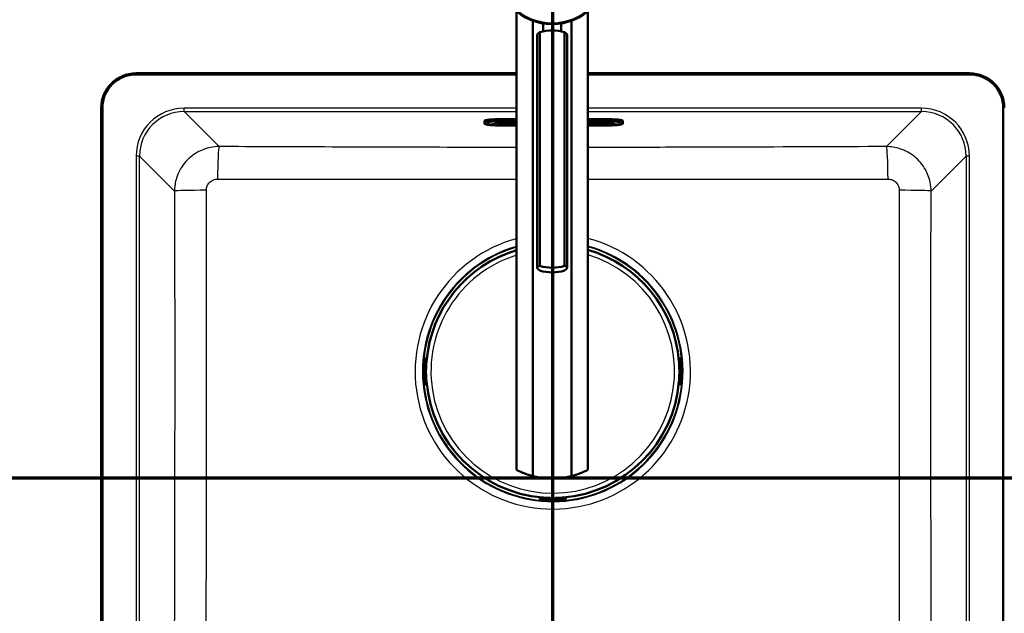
# Model space of a CAD drawing. Header units: millimetres. Extents: x 100 to 2000, y 93 to 3946.
# Tile 22 of 25: x 832 to 1272, y 3388 to 3654. Entities that reach past the tile are written whole.
import ezdxf

# ---------------------------------------------------------------- set-up
doc = ezdxf.new("R2010")
doc.units = ezdxf.units.MM
doc.header["$LTSCALE"] = 10
for name, color, linetype, lineweight in [('Section View Lines(ISO)', 7, 'Continuous', 70), ('Visible Edges(ISO)', 7, 'Continuous', 50), ('Visible Tangent Edges(ISO)', 7, 'Continuous', 25)]:
    doc.layers.add(name, color=color, linetype=linetype, lineweight=lineweight)

# ---------------------------------------------------------------- blocks, each defined once
blk = doc.blocks.new('2dTransSection0')
at = {"layer": 'Section View Lines(ISO)', "linetype": 'Continuous'}
blk.add_line((16.488, 344.88), (191.714, 344.88), dxfattribs=at)
blk = doc.blocks.new('2dTransSection1')
at = {"layer": 'Section View Lines(ISO)', "linetype": 'Continuous'}
blk.add_line((107.041, 309.166), (107.041, 394.603), dxfattribs=at)

msp = doc.modelspace()

# ---------------------------------------------------------------- linework, layer by layer
at = {"layer": 'Visible Edges(ISO)'}
for p, q in [((1054.14, 3657.59), (1054.14, 3452.33)), ((1086.14, 3657.59), (1086.14, 3452.33)), ((1061.55, 3653.32), (1061.55, 3449.53)), ((1066.14, 3648.6), (1066.14, 3652.12)), ((1074.14, 3648.6), (1074.14, 3652.12)), ((1078.73, 3449.53), (1078.73, 3653.32)), ((1064.66, 3543.6), (1064.66, 3648.21)), ((1075.62, 3543.6), (1075.62, 3648.21)), ((1063.36, 3543.03), (1063.36, 3646.71)), ((1076.92, 3543.03), (1076.92, 3646.71)), ((883.91, 3629.8), (1054.14, 3629.8)), ((1086.14, 3629.8), (1256.91, 3629.8)), ((1054.14, 3629.3), (883.91, 3629.3)), ((1256.91, 3629.3), (1086.14, 3629.3)), ((868.41, 3211.3), (868.41, 3614.3)), ((868.91, 3614.3), (868.91, 3211.3)), ((1271.91, 3211.3), (1271.91, 3614.3)), ((1039.81, 3608.24), (1039.81, 3608.59)), ((1039.81, 3608.24), (1039.81, 3607.37)), ((1041.81, 3607.82), (1041.81, 3608.24)), ((1044.56, 3608.5), (1044.56, 3608.21)), ((1054.14, 3609.29), (1047.81, 3609.29)), ((1047.81, 3608.57), (1054.14, 3608.57)), ((1093.81, 3609.29), (1086.14, 3609.29)), ((1086.14, 3608.57), (1093.81, 3608.57)), ((1097.56, 3608.21), (1097.56, 3608.47)), ((1099.81, 3608.24), (1099.81, 3607.82)), ((1101.81, 3608.24), (1101.81, 3608.59)), ((1101.81, 3607.37), (1101.81, 3608.24)), ((1040.37, 3607.02), (1040.11, 3607.11)), ((1047.81, 3606.48), (1054.14, 3606.48)), ((1048.06, 3607.45), (1054.14, 3607.45)), ((1086.14, 3607.45), (1094.06, 3607.45)), ((1086.14, 3606.48), (1093.81, 3606.48)), ((1101.25, 3607.02), (1101.52, 3607.11)), ((1013.56, 3502.17), (1013.61, 3502.17)), ((1013.76, 3502.23), (1013.66, 3502.23)), ((1014.09, 3502.23), (1013.76, 3502.23)), ((1013.81, 3501.97), (1013.81, 3497.6)), ((1127.07, 3502.23), (1126.74, 3502.23)), ((1127.01, 3501.97), (1127.01, 3497.6)), ((1127.17, 3502.23), (1127.07, 3502.23)), ((1127.27, 3502.17), (1127.21, 3502.17)), ((1013.01, 3492.07), (1013.01, 3500.73)), ((1013.81, 3500.77), (1013.96, 3500.77)), ((1126.87, 3500.77), (1127.01, 3500.77)), ((1127.81, 3492.07), (1127.81, 3500.73)), ((1013.29, 3497.4), (1013.41, 3497.4)), ((1013.41, 3495.4), (1013.29, 3495.4)), ((1013.41, 3497.4), (1013.61, 3497.4)), ((1013.61, 3495.4), (1013.41, 3495.4)), ((1013.81, 3495.2), (1013.81, 3490.82)), ((1127.01, 3495.2), (1127.01, 3490.82)), ((1127.21, 3497.4), (1127.41, 3497.4)), ((1127.41, 3495.4), (1127.21, 3495.4)), ((1127.41, 3497.4), (1127.53, 3497.4)), ((1127.53, 3495.4), (1127.41, 3495.4)), ((1013.61, 3490.62), (1013.56, 3490.62)), ((1013.66, 3490.57), (1013.76, 3490.57)), ((1013.76, 3490.57), (1014.09, 3490.57)), ((1013.81, 3492.02), (1013.96, 3492.02)), ((1126.74, 3490.57), (1127.07, 3490.57)), ((1126.87, 3492.02), (1127.01, 3492.02)), ((1127.07, 3490.57), (1127.17, 3490.57)), ((1127.21, 3490.62), (1127.27, 3490.62)), ((1064.58, 3440.07), (1064.58, 3439.74)), ((1064.58, 3439.74), (1064.58, 3439.64)), ((1064.64, 3439.6), (1064.64, 3439.54)), ((1069.21, 3439.8), (1064.84, 3439.8)), ((1066.04, 3439.94), (1066.04, 3439.8)), ((1066.08, 3439), (1074.74, 3439)), ((1069.41, 3439.4), (1069.41, 3439.6)), ((1069.41, 3439.28), (1069.41, 3439.4)), ((1071.41, 3439.6), (1071.41, 3439.4)), ((1071.41, 3439.4), (1071.41, 3439.28)), ((1075.99, 3439.8), (1071.61, 3439.8)), ((1074.78, 3439.94), (1074.78, 3439.8)), ((1076.19, 3439.54), (1076.19, 3439.6)), ((1076.24, 3439.74), (1076.24, 3440.07)), ((1076.24, 3439.64), (1076.24, 3439.74))]:
    msp.add_line(p, q, dxfattribs=at)
msp.add_circle((1070.14, 3676.8), 25, dxfattribs=at)
for centre, radius, start, end in [((883.91, 3614.3), 15.5, 90, 180), ((1256.91, 3614.3), 15.5, 0, 90), ((883.91, 3614.3), 15, 90, 180), ((1256.91, 3614.3), 15, 0, 90), ((1070.41, 3496.4), 56.63, 106.7033, 175.4537), ((1070.41, 3496.4), 56.63, 4.5463, 73.8772), ((1013.61, 3501.97), 0.2, 0, 90), ((1127.21, 3501.97), 0.2, 90, 180), ((1013.61, 3497.6), 0.2, 270, 0), ((1127.21, 3497.6), 0.2, 180, 270), ((1013.61, 3495.2), 0.2, 0, 90), ((1127.21, 3495.2), 0.2, 90, 180), ((1013.61, 3490.82), 0.2, 270, 0), ((1070.41, 3496.4), 56.63, 184.5463, 265.4537), ((1070.41, 3496.4), 56.63, 274.5463, 355.4537), ((1127.21, 3490.82), 0.2, 180, 270), ((1070.14, 3483.46), 35, 255.7966, 284.2034), ((1064.84, 3439.6), 0.2, 90, 180), ((1069.21, 3439.6), 0.2, 0, 90), ((1071.61, 3439.6), 0.2, 90, 180), ((1075.99, 3439.6), 0.2, 0, 90)]:
    msp.add_arc(centre, radius, start, end, dxfattribs=at)
for centre, major_axis, ratio, start_param, end_param in [((1070.14, 3631.64), (-18, 0), 0.965926, 4.712389, 5.021582), ((1070.14, 3631.64), (-18, 0), 0.965926, 4.403196, 4.712389), ((1047.81, 3608.59), (-8, 0), 0.087156, 4.712389, 6.283185), ((1093.81, 3608.59), (8, 0), 0.087156, 0, 1.570796), ((1070.14, 3560.17), (18, 0), 0.965926, 4.403196, 5.021582), ((1070.14, 3558.1), (-18, 0), 0.965926, 1.261603, 1.87999), ((1013.76, 3501.63), (0, 0.6), 0.99863, 0, 0.523599), ((1013.56, 3501.97), (-0.1, 0.173), 0.999315, 5.759587, 6.283185), ((1127.07, 3501.63), (0, 0.6), 0.99863, 5.759587, 6.283185), ((1127.27, 3501.97), (0, 0.2), 0.99863, 5.759587, 6.283185), ((1013.56, 3490.82), (0, -0.2), 0.99863, 5.759587, 6.283185), ((1013.76, 3491.17), (0, -0.6), 0.99863, 5.759587, 6.283185), ((1127.07, 3491.17), (0, -0.6), 0.99863, 0, 0.523599), ((1127.27, 3490.82), (0.1, -0.173), 0.999315, 5.759587, 6.283185), ((1065.18, 3439.74), (-0.6, 0), 0.99863, 0, 0.523599), ((1064.84, 3439.54), (-0.173, -0.1), 0.999315, 5.759587, 6.283185), ((1075.64, 3439.74), (0.6, 0), 0.99863, 5.759587, 6.283185), ((1075.99, 3439.54), (0.2, 0), 0.99863, 5.759587, 6.283185)]:
    msp.add_ellipse(centre, major_axis=major_axis, ratio=ratio, start_param=start_param, end_param=end_param, dxfattribs=at)
for points, knots in [([(1064.66, 3648.21), (1064.35, 3648), (1064.08, 3647.79), (1063.53, 3647.24), (1063.36, 3646.94), (1063.36, 3646.71)], [1.6537755, 1.6537755, 1.6537755, 1.6537755, 1.8077807, 1.8077807, 2.0661504, 2.0661504, 2.0661504, 2.0661504]), ([(1076.92, 3646.71), (1076.92, 3646.94), (1076.75, 3647.24), (1076.19, 3647.79), (1075.93, 3648), (1075.62, 3648.21)], [0, 0, 0, 0, 0.2583698, 0.2583698, 0.412375, 0.412375, 0.412375, 0.412375]), ([(1041.52, 3608.16), (1041.52, 3608.16), (1041.55, 3608.17), (1041.69, 3608.21), (1041.85, 3608.25), (1042.33, 3608.32), (1042.7, 3608.37), (1043.61, 3608.44), (1044.16, 3608.48), (1045.38, 3608.53), (1046.05, 3608.55), (1047.09, 3608.57), (1047.45, 3608.57), (1047.81, 3608.57)], [6.474844, 6.474844, 6.474844, 6.474844, 6.582695, 6.582695, 6.786536, 6.786536, 7.068369, 7.068369, 7.376647, 7.376647, 7.690807, 7.690807, 7.853982, 7.853982, 7.853982, 7.853982]), ([(1044.56, 3608.21), (1044.56, 3608.15), (1044.58, 3608.09), (1044.61, 3607.98), (1044.64, 3607.93), (1044.7, 3607.85), (1044.74, 3607.82), (1044.81, 3607.76), (1044.85, 3607.74), (1044.95, 3607.69), (1045.01, 3607.67), (1045.21, 3607.62), (1045.36, 3607.59), (1045.75, 3607.54), (1045.98, 3607.52), (1046.5, 3607.49), (1046.79, 3607.48), (1047.4, 3607.46), (1047.71, 3607.45), (1048.04, 3607.45), (1048.05, 3607.45), (1048.06, 3607.45)], [3.141593, 3.141593, 3.141593, 3.141593, 3.172752, 3.172752, 3.207039, 3.207039, 3.249904, 3.249904, 3.311669, 3.311669, 3.445472, 3.445472, 3.759632, 3.759632, 4.073791, 4.073791, 4.38795, 4.38795, 4.70211, 4.70211, 4.712389, 4.712389, 4.712389, 4.712389]), ([(1093.81, 3608.57), (1094.51, 3608.57), (1095.2, 3608.56), (1096.52, 3608.52), (1097.15, 3608.5), (1098.26, 3608.43), (1098.75, 3608.38), (1099.52, 3608.29), (1099.81, 3608.24), (1100.04, 3608.18), (1100.08, 3608.17), (1100.1, 3608.16), (1100.1, 3608.16), (1100.1, 3608.16)], [1.570796, 1.570796, 1.570796, 1.570796, 1.884956, 1.884956, 2.199115, 2.199115, 2.511936, 2.511936, 2.810616, 2.810616, 2.922053, 2.922053, 2.949934, 2.949934, 2.949934, 2.949934]), ([(1094.06, 3607.45), (1094.38, 3607.45), (1094.7, 3607.46), (1095.31, 3607.47), (1095.6, 3607.49), (1096.12, 3607.52), (1096.35, 3607.54), (1096.75, 3607.59), (1096.91, 3607.61), (1097.12, 3607.67), (1097.18, 3607.69), (1097.3, 3607.75), (1097.33, 3607.77), (1097.42, 3607.84), (1097.47, 3607.89), (1097.53, 3608.03), (1097.56, 3608.1), (1097.56, 3608.19), (1097.56, 3608.2), (1097.56, 3608.21)], [4.712389, 4.712389, 4.712389, 4.712389, 5.026548, 5.026548, 5.340708, 5.340708, 5.654867, 5.654867, 5.969026, 5.969026, 6.126106, 6.126106, 6.181859, 6.181859, 6.239483, 6.239483, 6.276452, 6.276452, 6.283185, 6.283185, 6.283185, 6.283185]), ([(1040.11, 3607.11), (1040.08, 3607.12), (1040.05, 3607.13), (1039.99, 3607.16), (1039.97, 3607.17), (1039.92, 3607.2), (1039.9, 3607.21), (1039.87, 3607.24), (1039.85, 3607.26), (1039.82, 3607.31), (1039.81, 3607.34), (1039.81, 3607.37)], [6.0404351, 6.0404351, 6.0404351, 6.0404351, 6.0889851, 6.0889851, 6.1375352, 6.1375352, 6.1860852, 6.1860852, 6.2346353, 6.2346353, 6.2831853, 6.2831853, 6.2831853, 6.2831853]), ([(1040.37, 3607.02), (1040.64, 3606.92), (1040.91, 3606.87), (1041.61, 3606.76), (1042.02, 3606.71), (1042.96, 3606.63), (1043.48, 3606.59), (1044.62, 3606.54), (1045.23, 3606.51), (1046.5, 3606.48), (1047.16, 3606.48), (1047.81, 3606.48)], [0.24275, 0.24275, 0.24275, 0.24275, 0.508359, 0.508359, 0.773969, 0.773969, 1.039578, 1.039578, 1.305187, 1.305187, 1.570796, 1.570796, 1.570796, 1.570796]), ([(1093.81, 3606.48), (1094.47, 3606.48), (1095.13, 3606.48), (1096.39, 3606.51), (1097.01, 3606.54), (1098.14, 3606.59), (1098.67, 3606.63), (1099.61, 3606.71), (1100.02, 3606.76), (1100.71, 3606.87), (1100.99, 3606.92), (1101.25, 3607.02)], [1.570796, 1.570796, 1.570796, 1.570796, 1.836406, 1.836406, 2.102015, 2.102015, 2.367624, 2.367624, 2.633233, 2.633233, 2.898842, 2.898842, 2.898842, 2.898842]), ([(1101.81, 3607.37), (1101.81, 3607.34), (1101.8, 3607.31), (1101.78, 3607.26), (1101.76, 3607.24), (1101.72, 3607.21), (1101.7, 3607.2), (1101.66, 3607.17), (1101.63, 3607.16), (1101.58, 3607.13), (1101.55, 3607.12), (1101.52, 3607.11)], [3.1415927, 3.1415927, 3.1415927, 3.1415927, 3.1901427, 3.1901427, 3.2386927, 3.2386927, 3.2872428, 3.2872428, 3.3357928, 3.3357928, 3.3843429, 3.3843429, 3.3843429, 3.3843429]), ([(1064.66, 3541.53), (1064.35, 3541.74), (1064.08, 3541.95), (1063.53, 3542.49), (1063.36, 3542.8), (1063.36, 3543.03), (1063.36, 3543.25), (1063.53, 3543.41), (1064.08, 3543.56), (1064.35, 3543.59), (1064.66, 3543.6)], [-0.412375, -0.412375, -0.412375, -0.412375, -0.2583698, -0.2583698, 0, 0, 0, 0.2583698, 0.2583698, 0.412375, 0.412375, 0.412375, 0.412375]), ([(1075.62, 3543.6), (1075.93, 3543.59), (1076.19, 3543.56), (1076.75, 3543.41), (1076.92, 3543.25), (1076.92, 3542.8), (1076.75, 3542.49), (1076.19, 3541.95), (1075.93, 3541.74), (1075.62, 3541.53)], [1.6537755, 1.6537755, 1.6537755, 1.6537755, 1.8077807, 1.8077807, 2.0661504, 2.0661504, 2.3245202, 2.3245202, 2.4785254, 2.4785254, 2.4785254, 2.4785254]), ([(1013.01, 3500.73), (1013.01, 3500.83), (1013.02, 3500.94), (1013.02, 3501.13), (1013.02, 3501.23), (1013.03, 3501.39), (1013.03, 3501.47), (1013.04, 3501.57), (1013.05, 3501.61), (1013.05, 3501.66), (1013.06, 3501.69), (1013.07, 3501.74), (1013.07, 3501.76), (1013.09, 3501.82), (1013.1, 3501.86), (1013.14, 3501.93), (1013.16, 3501.96), (1013.21, 3502.03), (1013.25, 3502.07), (1013.34, 3502.14), (1013.39, 3502.17), (1013.51, 3502.21), (1013.58, 3502.22), (1013.65, 3502.23), (1013.66, 3502.23), (1013.66, 3502.23)], [0, 0, 0, 0, 0.0312542, 0.0312542, 0.0620563, 0.0620563, 0.0938538, 0.0938538, 0.1121526, 0.1121526, 0.1258697, 0.1258697, 0.1351267, 0.1351267, 0.1490257, 0.1490257, 0.1606025, 0.1606025, 0.1758825, 0.1758825, 0.1946941, 0.1946941, 0.2139782, 0.2139782, 0.2160531, 0.2160531, 0.2160531, 0.2160531]), ([(1127.17, 3502.23), (1127.23, 3502.23), (1127.3, 3502.22), (1127.42, 3502.17), (1127.48, 3502.14), (1127.58, 3502.07), (1127.62, 3502.02), (1127.68, 3501.94), (1127.69, 3501.92), (1127.72, 3501.87), (1127.73, 3501.85), (1127.75, 3501.79), (1127.76, 3501.76), (1127.77, 3501.71), (1127.77, 3501.68), (1127.78, 3501.61), (1127.79, 3501.56), (1127.8, 3501.45), (1127.8, 3501.38), (1127.81, 3501.21), (1127.81, 3501.1), (1127.81, 3500.9), (1127.81, 3500.81), (1127.81, 3500.73)], [0, 0, 0, 0, 0.0196573, 0.0196573, 0.0389514, 0.0389514, 0.0582347, 0.0582347, 0.0673827, 0.0673827, 0.0752966, 0.0752966, 0.0879063, 0.0879063, 0.0996729, 0.0996729, 0.1268906, 0.1268906, 0.1543308, 0.1543308, 0.190628, 0.190628, 0.2160362, 0.2160362, 0.2160362, 0.2160362]), ([(1013.92, 3500.52), (1013.92, 3500.52), (1013.92, 3500.52), (1013.93, 3500.52), (1013.93, 3500.53), (1013.93, 3500.55), (1013.93, 3500.57), (1013.94, 3500.62), (1013.94, 3500.65), (1013.95, 3500.72), (1013.96, 3500.76), (1013.96, 3500.83), (1013.96, 3500.86), (1013.97, 3500.88)], [0.01976529, 0.01976529, 0.01976529, 0.01976529, 0.02290579, 0.02290579, 0.02980154, 0.02980154, 0.04016022, 0.04016022, 0.05216178, 0.05216178, 0.06464981, 0.06464981, 0.07330047, 0.07330047, 0.07330047, 0.07330047]), ([(1126.86, 3500.88), (1126.86, 3500.84), (1126.87, 3500.8), (1126.88, 3500.72), (1126.88, 3500.69), (1126.89, 3500.62), (1126.89, 3500.59), (1126.9, 3500.55), (1126.9, 3500.53), (1126.9, 3500.52), (1126.9, 3500.52), (1126.9, 3500.52), (1126.9, 3500.52), (1126.9, 3500.52)], [0, 0, 0, 0, 0.01256302, 0.01256302, 0.02512603, 0.02512603, 0.03751454, 0.03751454, 0.04908407, 0.04908407, 0.05298435, 0.05298435, 0.05353485, 0.05353485, 0.05353485, 0.05353485]), ([(1013.66, 3490.57), (1013.6, 3490.57), (1013.53, 3490.58), (1013.41, 3490.62), (1013.35, 3490.65), (1013.25, 3490.73), (1013.2, 3490.77), (1013.15, 3490.85), (1013.13, 3490.87), (1013.11, 3490.92), (1013.1, 3490.94), (1013.08, 3491), (1013.07, 3491.03), (1013.06, 3491.08), (1013.06, 3491.11), (1013.05, 3491.18), (1013.04, 3491.23), (1013.03, 3491.35), (1013.03, 3491.41), (1013.02, 3491.58), (1013.02, 3491.7), (1013.02, 3491.89), (1013.01, 3491.98), (1013.01, 3492.07)], [0, 0, 0, 0, 0.0196573, 0.0196573, 0.0389514, 0.0389514, 0.0582347, 0.0582347, 0.0673827, 0.0673827, 0.0752966, 0.0752966, 0.0879063, 0.0879063, 0.0996729, 0.0996729, 0.1268906, 0.1268906, 0.1543308, 0.1543308, 0.190628, 0.190628, 0.2160362, 0.2160362, 0.2160362, 0.2160362]), ([(1013.97, 3491.91), (1013.96, 3491.95), (1013.96, 3491.99), (1013.95, 3492.07), (1013.95, 3492.11), (1013.94, 3492.17), (1013.94, 3492.2), (1013.93, 3492.24), (1013.93, 3492.26), (1013.92, 3492.27), (1013.92, 3492.27), (1013.92, 3492.27), (1013.92, 3492.27), (1013.92, 3492.27)], [0, 0, 0, 0, 0.01256302, 0.01256302, 0.02512603, 0.02512603, 0.03751454, 0.03751454, 0.04908407, 0.04908407, 0.05298435, 0.05298435, 0.05353485, 0.05353485, 0.05353485, 0.05353485]), ([(1126.9, 3492.27), (1126.9, 3492.27), (1126.9, 3492.27), (1126.9, 3492.27), (1126.9, 3492.26), (1126.9, 3492.24), (1126.89, 3492.22), (1126.89, 3492.17), (1126.88, 3492.14), (1126.88, 3492.07), (1126.87, 3492.03), (1126.87, 3491.96), (1126.86, 3491.94), (1126.86, 3491.91)], [0.01976529, 0.01976529, 0.01976529, 0.01976529, 0.02290579, 0.02290579, 0.02980154, 0.02980154, 0.04016022, 0.04016022, 0.05216178, 0.05216178, 0.06464981, 0.06464981, 0.07330047, 0.07330047, 0.07330047, 0.07330047]), ([(1127.81, 3492.07), (1127.81, 3491.96), (1127.81, 3491.86), (1127.81, 3491.66), (1127.81, 3491.57), (1127.8, 3491.4), (1127.79, 3491.32), (1127.79, 3491.22), (1127.78, 3491.19), (1127.77, 3491.13), (1127.77, 3491.1), (1127.76, 3491.05), (1127.76, 3491.03), (1127.74, 3490.97), (1127.72, 3490.93), (1127.69, 3490.86), (1127.67, 3490.83), (1127.61, 3490.76), (1127.58, 3490.73), (1127.49, 3490.66), (1127.43, 3490.62), (1127.31, 3490.58), (1127.25, 3490.57), (1127.18, 3490.57), (1127.17, 3490.57), (1127.17, 3490.57)], [0, 0, 0, 0, 0.0312542, 0.0312542, 0.0620563, 0.0620563, 0.0938538, 0.0938538, 0.1121526, 0.1121526, 0.1258697, 0.1258697, 0.1351267, 0.1351267, 0.1490257, 0.1490257, 0.1606025, 0.1606025, 0.1758825, 0.1758825, 0.1946941, 0.1946941, 0.2139782, 0.2139782, 0.2160531, 0.2160531, 0.2160531, 0.2160531]), ([(1054.14, 3452.33), (1054.14, 3452.33), (1054.25, 3452.28), (1054.69, 3452.06), (1055.01, 3451.9), (1056.29, 3451.31), (1057.53, 3450.78), (1059.72, 3450.04), (1060.59, 3449.78), (1061.55, 3449.53)], [4.771985, 4.771985, 4.771985, 4.771985, 5.094237, 5.094237, 5.41649, 5.41649, 6.060995, 6.060995, 6.40245, 6.40245, 6.40245, 6.40245]), ([(1078.73, 3449.53), (1079.68, 3449.78), (1080.56, 3450.04), (1082.75, 3450.78), (1083.99, 3451.31), (1085.26, 3451.9), (1085.59, 3452.06), (1086.03, 3452.28), (1086.14, 3452.33), (1086.14, 3452.33)], [-1.630466, -1.630466, -1.630466, -1.630466, -1.289011, -1.289011, -0.644505, -0.644505, -0.322253, -0.322253, 0, 0, 0, 0]), ([(1066.08, 3439), (1065.98, 3439), (1065.87, 3439), (1065.68, 3439), (1065.58, 3439), (1065.42, 3439.01), (1065.34, 3439.02), (1065.24, 3439.02), (1065.2, 3439.03), (1065.14, 3439.03), (1065.12, 3439.04), (1065.07, 3439.05), (1065.05, 3439.05), (1064.99, 3439.07), (1064.95, 3439.09), (1064.88, 3439.12), (1064.85, 3439.14), (1064.78, 3439.2), (1064.74, 3439.23), (1064.67, 3439.32), (1064.64, 3439.38), (1064.6, 3439.49), (1064.59, 3439.56), (1064.58, 3439.63), (1064.58, 3439.64), (1064.58, 3439.64)], [0, 0, 0, 0, 0.0312542, 0.0312542, 0.0620563, 0.0620563, 0.0938538, 0.0938538, 0.1121526, 0.1121526, 0.1258697, 0.1258697, 0.1351267, 0.1351267, 0.1490257, 0.1490257, 0.1606025, 0.1606025, 0.1758825, 0.1758825, 0.1946941, 0.1946941, 0.2139782, 0.2139782, 0.2160531, 0.2160531, 0.2160531, 0.2160531]), ([(1066.29, 3439.91), (1066.29, 3439.91), (1066.29, 3439.91), (1066.28, 3439.91), (1066.28, 3439.91), (1066.25, 3439.91), (1066.24, 3439.92), (1066.19, 3439.92), (1066.16, 3439.93), (1066.09, 3439.93), (1066.05, 3439.94), (1065.98, 3439.94), (1065.95, 3439.95), (1065.93, 3439.95)], [0.01976529, 0.01976529, 0.01976529, 0.01976529, 0.02290579, 0.02290579, 0.02980154, 0.02980154, 0.04016022, 0.04016022, 0.05216178, 0.05216178, 0.06464981, 0.06464981, 0.07330047, 0.07330047, 0.07330047, 0.07330047]), ([(1074.9, 3439.95), (1074.86, 3439.94), (1074.82, 3439.94), (1074.74, 3439.93), (1074.7, 3439.93), (1074.64, 3439.92), (1074.61, 3439.92), (1074.57, 3439.91), (1074.55, 3439.91), (1074.54, 3439.91), (1074.54, 3439.91), (1074.54, 3439.91), (1074.54, 3439.91), (1074.54, 3439.91)], [0, 0, 0, 0, 0.01256302, 0.01256302, 0.02512603, 0.02512603, 0.03751454, 0.03751454, 0.04908407, 0.04908407, 0.05298435, 0.05298435, 0.05353485, 0.05353485, 0.05353485, 0.05353485]), ([(1076.24, 3439.64), (1076.24, 3439.58), (1076.23, 3439.51), (1076.19, 3439.39), (1076.16, 3439.33), (1076.08, 3439.23), (1076.04, 3439.18), (1075.96, 3439.13), (1075.94, 3439.12), (1075.89, 3439.09), (1075.87, 3439.08), (1075.81, 3439.06), (1075.78, 3439.05), (1075.73, 3439.04), (1075.7, 3439.04), (1075.63, 3439.03), (1075.58, 3439.02), (1075.46, 3439.01), (1075.4, 3439.01), (1075.23, 3439), (1075.11, 3439), (1074.91, 3439), (1074.83, 3439), (1074.74, 3439)], [0, 0, 0, 0, 0.0196573, 0.0196573, 0.0389514, 0.0389514, 0.0582347, 0.0582347, 0.0673827, 0.0673827, 0.0752966, 0.0752966, 0.0879063, 0.0879063, 0.0996729, 0.0996729, 0.1268906, 0.1268906, 0.1543308, 0.1543308, 0.190628, 0.190628, 0.2160362, 0.2160362, 0.2160362, 0.2160362])]:
    msp.add_open_spline(points, degree=3, knots=knots, dxfattribs=at)
at = {"layer": 'Visible Tangent Edges(ISO)'}
for p, q in [((905.46, 3612.68), (905.46, 3614.17)), ((1054.14, 3614.17), (905.46, 3614.17)), ((921.11, 3597.02), (905.46, 3612.68)), ((905.46, 3612.68), (1054.14, 3612.68)), ((1235.37, 3614.17), (1086.14, 3614.17)), ((1086.14, 3612.68), (1235.37, 3612.68)), ((1235.37, 3612.68), (1219.71, 3597.02)), ((1235.37, 3612.68), (1235.37, 3614.17)), ((1039.88, 3607.28), (1039.88, 3608.15)), ((1039.88, 3608.15), (1040.15, 3608.05)), ((1040.15, 3608.05), (1040.15, 3607.18)), ((1040.49, 3607.12), (1040.49, 3607.99)), ((1041.11, 3607.99), (1041.11, 3607.12)), ((1045.06, 3607.72), (1045.06, 3608.52)), ((1047.81, 3608.94), (1047.81, 3609.29)), ((1047.81, 3608.94), (1047.81, 3608.84)), ((1054.14, 3608.94), (1047.81, 3608.94)), ((1047.81, 3608.84), (1054.14, 3608.84)), ((1047.81, 3608.72), (1047.81, 3608.84)), ((1054.14, 3608.72), (1047.81, 3608.72)), ((1047.81, 3608.72), (1047.81, 3608.63)), ((1047.81, 3608.63), (1054.14, 3608.63)), ((1054.14, 3608.57), (1047.81, 3608.57)), ((1047.81, 3608.57), (1047.81, 3608.57)), ((1093.81, 3608.94), (1086.14, 3608.94)), ((1086.14, 3608.84), (1093.81, 3608.84)), ((1093.81, 3608.72), (1086.14, 3608.72)), ((1086.14, 3608.63), (1093.81, 3608.63)), ((1093.81, 3608.57), (1086.14, 3608.57)), ((1093.81, 3608.94), (1093.81, 3609.29)), ((1093.81, 3608.94), (1093.81, 3608.84)), ((1093.81, 3608.84), (1093.81, 3608.72)), ((1093.81, 3608.72), (1093.81, 3608.63)), ((1093.81, 3608.57), (1093.81, 3608.57)), ((1097.06, 3608.5), (1097.06, 3607.72)), ((1100.51, 3607.12), (1100.51, 3607.99)), ((1101.14, 3607.99), (1101.14, 3607.12)), ((1101.75, 3608.15), (1101.48, 3608.05)), ((1101.48, 3607.18), (1101.48, 3608.05)), ((1101.75, 3608.15), (1101.75, 3607.28)), ((1039.88, 3607.28), (1040.15, 3607.18)), ((1047.81, 3607.29), (1047.81, 3607.45)), ((1047.81, 3607.29), (1047.81, 3606.53)), ((1054.14, 3607.29), (1047.81, 3607.29)), ((1047.81, 3606.53), (1054.14, 3606.53)), ((1047.81, 3606.48), (1047.81, 3606.48)), ((1054.14, 3606.48), (1047.81, 3606.48)), ((1048.06, 3607.45), (1048.06, 3607.45)), ((1054.14, 3607.45), (1048.06, 3607.45)), ((1094.06, 3607.45), (1086.14, 3607.45)), ((1093.81, 3607.29), (1086.14, 3607.29)), ((1086.14, 3606.53), (1093.81, 3606.53)), ((1093.81, 3606.48), (1086.14, 3606.48)), ((1093.81, 3607.29), (1093.81, 3607.45)), ((1093.81, 3607.29), (1093.81, 3606.53)), ((1093.81, 3606.48), (1093.81, 3606.48)), ((1094.06, 3607.45), (1094.06, 3607.45)), ((1101.75, 3607.28), (1101.48, 3607.18)), ((885.53, 3592.75), (884.04, 3592.75)), ((884.04, 3592.75), (884.04, 3232.84)), ((885.53, 3592.75), (901.18, 3577.1)), ((885.53, 3232.84), (885.53, 3592.75)), ((1239.65, 3577.1), (1255.29, 3592.75)), ((1256.79, 3592.75), (1255.29, 3592.75)), ((1255.29, 3592.75), (1255.29, 3232.84)), ((1256.79, 3232.84), (1256.79, 3592.75)), ((1013.46, 3502.15), (1013.51, 3502.15)), ((1013.81, 3501.97), (1013.62, 3501.97)), ((1013.62, 3501.97), (1013.62, 3497.6)), ((1127.2, 3501.97), (1127.01, 3501.97)), ((1127.2, 3497.6), (1127.2, 3501.97)), ((1127.31, 3502.15), (1127.37, 3502.15)), ((1013.01, 3500.73), (1013.02, 3500.73)), ((1013.02, 3492.07), (1013.02, 3500.73)), ((1013.06, 3501.63), (1013.21, 3501.63)), ((1013.21, 3497.6), (1013.09, 3497.6)), ((1013.42, 3501.63), (1013.21, 3501.63)), ((1013.21, 3501.63), (1013.21, 3497.6)), ((1013.21, 3497.6), (1013.42, 3497.6)), ((1013.42, 3497.6), (1013.42, 3501.63)), ((1013.62, 3497.6), (1013.42, 3497.6)), ((1013.62, 3497.6), (1013.81, 3497.6)), ((1013.81, 3501.17), (1013.99, 3501.17)), ((1013.97, 3500.88), (1013.97, 3500.88)), ((1126.84, 3501.17), (1127.01, 3501.17)), ((1126.86, 3500.88), (1126.86, 3500.88)), ((1127.01, 3497.6), (1127.2, 3497.6)), ((1127.4, 3497.6), (1127.2, 3497.6)), ((1127.61, 3501.63), (1127.4, 3501.63)), ((1127.4, 3501.63), (1127.4, 3497.6)), ((1127.4, 3497.6), (1127.61, 3497.6)), ((1127.61, 3497.6), (1127.61, 3501.63)), ((1127.61, 3501.63), (1127.76, 3501.63)), ((1127.73, 3497.6), (1127.61, 3497.6)), ((1127.81, 3500.73), (1127.81, 3492.07)), ((1127.81, 3500.73), (1127.81, 3500.73)), ((1013.09, 3495.2), (1013.21, 3495.2)), ((1013.42, 3495.2), (1013.21, 3495.2)), ((1013.21, 3495.2), (1013.21, 3491.17)), ((1013.42, 3495.2), (1013.62, 3495.2)), ((1013.42, 3491.17), (1013.42, 3495.2)), ((1013.81, 3495.2), (1013.62, 3495.2)), ((1013.62, 3495.2), (1013.62, 3490.82)), ((1127.2, 3495.2), (1127.01, 3495.2)), ((1127.2, 3495.2), (1127.4, 3495.2)), ((1127.2, 3490.82), (1127.2, 3495.2)), ((1127.61, 3495.2), (1127.4, 3495.2)), ((1127.4, 3495.2), (1127.4, 3491.17)), ((1127.61, 3491.17), (1127.61, 3495.2)), ((1127.61, 3495.2), (1127.73, 3495.2)), ((1013.01, 3492.07), (1013.02, 3492.07)), ((1013.21, 3491.17), (1013.06, 3491.17)), ((1013.42, 3491.17), (1013.21, 3491.17)), ((1013.51, 3490.65), (1013.46, 3490.65)), ((1013.62, 3490.82), (1013.81, 3490.82)), ((1013.81, 3491.62), (1013.99, 3491.62)), ((1013.97, 3491.91), (1013.97, 3491.91)), ((1126.84, 3491.62), (1127.01, 3491.62)), ((1126.86, 3491.91), (1126.86, 3491.91)), ((1127.01, 3490.82), (1127.2, 3490.82)), ((1127.37, 3490.65), (1127.31, 3490.65)), ((1127.61, 3491.17), (1127.4, 3491.17)), ((1127.76, 3491.17), (1127.61, 3491.17)), ((1127.81, 3492.07), (1127.81, 3492.07)), ((1064.66, 3439.44), (1064.66, 3439.5)), ((1064.84, 3439.8), (1064.84, 3439.61)), ((1064.84, 3439.61), (1069.21, 3439.61)), ((1065.18, 3439.2), (1065.18, 3439.41)), ((1069.21, 3439.41), (1065.18, 3439.41)), ((1065.18, 3439.2), (1069.21, 3439.2)), ((1065.18, 3439.04), (1065.18, 3439.2)), ((1065.64, 3439.97), (1065.64, 3439.8)), ((1065.93, 3439.95), (1065.93, 3439.95)), ((1074.74, 3439), (1066.08, 3439)), ((1066.08, 3439), (1066.08, 3439)), ((1069.21, 3439.61), (1069.21, 3439.8)), ((1069.21, 3439.61), (1069.21, 3439.41)), ((1069.21, 3439.2), (1069.21, 3439.41)), ((1069.21, 3439.2), (1069.21, 3439.08)), ((1071.61, 3439.8), (1071.61, 3439.61)), ((1071.61, 3439.41), (1071.61, 3439.61)), ((1071.61, 3439.61), (1075.99, 3439.61)), ((1071.61, 3439.41), (1071.61, 3439.2)), ((1075.64, 3439.41), (1071.61, 3439.41)), ((1071.61, 3439.08), (1071.61, 3439.2)), ((1071.61, 3439.2), (1075.64, 3439.2)), ((1074.74, 3439), (1074.74, 3439)), ((1074.9, 3439.95), (1074.9, 3439.95)), ((1075.18, 3439.97), (1075.18, 3439.8)), ((1075.64, 3439.2), (1075.64, 3439.41)), ((1075.64, 3439.2), (1075.64, 3439.04)), ((1075.99, 3439.61), (1075.99, 3439.8)), ((1076.16, 3439.5), (1076.16, 3439.44))]:
    msp.add_line(p, q, dxfattribs=at)
msp.add_circle((1070.14, 3676.8), 24.5, dxfattribs=at)
for radius, start, end in [(61.59, 105.3218, 75.2083), (58.28, 106.2148, 74.3478), (58.14, 106.2568, 74.3073), (57.91, 106.322, 74.2445), (56.61, 106.7095, 73.8712), (56.63, 106.7033, 175.4537), (56.63, 4.5463, 73.8772), (54.48, 107.3805, 73.2249), (56.63, 184.5463, 265.4537), (56.63, 274.5463, 355.4537)]:
    msp.add_arc((1070.41, 3496.4), radius, start, end, dxfattribs=at)
for centre, major_axis, ratio, start_param, end_param in [((905.62, 3592.59), (-15.32, 15.32), 0.992433, 5.501585, 7.064785), ((905.62, 3592.59), (-14.27, 14.27), 0.991312, 5.501585, 7.064785), ((1235.21, 3592.59), (15.32, 15.32), 0.992433, 5.501585, 7.064785), ((1235.21, 3592.59), (14.27, 14.27), 0.991312, 5.501585, 7.064785), ((1047.81, 3608.24), (-8, 0), 0.087156, 4.712389, 6.283185), ((1039.91, 3608.24), (-0.1, 0), 0.996195, 0, 1.22173), ((1047.81, 3608.15), (-7.93, 0), 0.087156, 4.712389, 6.283185), ((1047.81, 3608.05), (-7.67, 0), 0.087156, 4.712389, 6.283185), ((1040.49, 3608.99), (-1, 0), 0.996195, 1.22173, 1.570796), ((1047.81, 3607.99), (-7.32, 0), 0.087156, 4.712389, 6.283185), ((1047.81, 3607.99), (-6.7, 0), 0.087156, 4.712389, 6.283185), ((1041.11, 3608.69), (-0.7, 0), 0.996195, 1.570796, 2.337638), ((1041.11, 3607.82), (0.7, 0), 0.996195, 4.712389, 6.283185), ((1047.81, 3607.82), (-6, 0), 0.087156, 0, 1.570796), ((1045.06, 3608.21), (-0.5, 0), 0.996195, 0, 1.570796), ((1048.06, 3607.72), (-3, 0), 0.087156, 0, 1.570796), ((1093.81, 3608.24), (8, 0), 0.087156, 0, 1.570796), ((1093.81, 3608.15), (7.93, 0), 0.087156, 0, 1.570796), ((1093.81, 3608.05), (7.67, 0), 0.087156, 0, 1.570796), ((1093.81, 3607.99), (7.32, 0), 0.087156, 0, 1.570796), ((1093.81, 3607.99), (6.7, 0), 0.087156, 0, 1.570796), ((1093.81, 3607.82), (6, 0), 0.087156, 4.712389, 6.283185), ((1094.06, 3607.72), (3, 0), 0.087156, 4.712389, 6.283185), ((1097.06, 3608.21), (0.5, 0), 0.996195, 4.712389, 6.283185), ((1100.51, 3607.82), (-0.7, 0), 0.996195, 0, 1.570796), ((1100.51, 3608.69), (-0.7, 0), 0.996195, 0.803954, 1.570796), ((1101.14, 3608.99), (1, 0), 0.996195, 4.712389, 5.061455), ((1101.71, 3608.24), (0.0939, 0.0343), 0.997084, 4.712389, 5.934119), ((1039.91, 3607.37), (-0.1, 0), 0.996195, 0, 1.22173), ((1047.81, 3607.28), (-7.93, 0), 0.087156, 0, 0.24275), ((1040.49, 3608.11), (1, 0), 0.996195, 4.363323, 4.712389), ((1047.81, 3607.18), (-7.67, 0), 0.087156, 0, 0.24275), ((1047.81, 3607.12), (-7.32, 0), 0.087156, 0, 1.570796), ((1047.81, 3607.12), (-6.7, 0), 0.087156, 0, 1.570796), ((1093.81, 3607.12), (7.32, 0), 0.087156, 4.712389, 6.283185), ((1093.81, 3607.12), (6.7, 0), 0.087156, 4.712389, 6.283185), ((1101.14, 3608.11), (-1, 0), 0.996195, 1.570796, 1.919862), ((1093.81, 3607.18), (7.67, 0), 0.087156, 6.040435, 6.283185), ((1093.81, 3607.28), (7.93, 0), 0.087156, 6.040435, 6.283185), ((1101.71, 3607.37), (0.0939, 0.0343), 0.997084, 4.712389, 5.934119), ((921.11, 3582.08), (0.06, 15), 0.045511, 0.087357, 1.544925), ((1219.71, 3582.08), (-0.06, 15), 0.045511, 4.738261, 6.195828), ((916.12, 3577.1), (-15, -0.03), 0.024383, 4.758728, 6.195893), ((1224.7, 3577.1), (15, -0.03), 0.024383, 0.087292, 1.524457), ((1013.66, 3501.63), (0, 0.6), 0.99863, 0, 1.570796), ((1013.81, 3501.63), (0, -0.6), 0.99863, 3.665191, 4.712389), ((1013.82, 3501.63), (0, 0.4), 0.99863, 0.523599, 1.570796), ((1013.61, 3501.97), (-0.1, 0.173), 0.999315, 5.759587, 6.283185), ((1013.61, 3501.97), (-0.1, 0.173), 0.045324, 4.686191, 6.256987), ((1127.17, 3501.63), (0, 0.6), 0.99863, 4.712389, 6.283185), ((1127.21, 3501.97), (0.1, 0.173), 0.045324, 0.026198, 1.596994), ((1127, 3501.63), (0, -0.4), 0.99863, 1.570796, 2.617994), ((1127.21, 3501.97), (0, 0.2), 0.99863, 5.759587, 6.283185), ((1127.01, 3501.63), (0, 0.6), 0.99863, 4.712389, 5.759587), ((1013.06, 3500.73), (0, 0.9), 0.052336, 0, 1.570796), ((1013.09, 3496.4), (0, 1.2), 0.052336, 0, 3.141593), ((1013.29, 3497.6), (0, -0.2), 0.99863, 4.712389, 6.283185), ((1013.41, 3497.6), (0, -0.2), 0.99863, 4.712389, 6.283185), ((1013.41, 3497.6), (0, -0.2), 0.052336, 0, 1.570796), ((1013.61, 3497.6), (0, -0.2), 0.052336, 0, 1.570796), ((1014.01, 3500.49), (-0.0993, -0.012), 0.964514, 5.514902, 6.083644), ((1126.82, 3500.49), (0.0993, -0.012), 0.964514, 0.199541, 0.76804), ((1127.21, 3497.6), (0, -0.2), 0.052336, 4.712389, 6.283185), ((1127.41, 3497.6), (0, -0.2), 0.052336, 4.712389, 6.283185), ((1127.41, 3497.6), (0, -0.2), 0.99863, 0, 1.570796), ((1127.53, 3497.6), (0, -0.2), 0.99863, 0, 1.570796), ((1127.73, 3496.4), (0, -1.2), 0.052336, 0, 3.141593), ((1127.76, 3500.73), (0, 0.9), 0.052336, 4.712389, 6.283185), ((1013.29, 3495.2), (0, 0.2), 0.99863, 0, 1.570796), ((1013.41, 3495.2), (0, 0.2), 0.99863, 0, 1.570796), ((1013.29, 3496.4), (0, -1), 0.052336, 3.141593, 6.283185), ((1013.41, 3495.2), (0, 0.2), 0.052336, 4.712389, 6.283185), ((1013.49, 3496.4), (0, 1), 0.052336, 0, 3.141593), ((1013.61, 3495.2), (0, 0.2), 0.052336, 4.712389, 6.283185), ((1127.21, 3495.2), (0, 0.2), 0.052336, 0, 1.570796), ((1127.33, 3496.4), (0, -1), 0.052336, 0, 3.141593), ((1127.41, 3495.2), (0, 0.2), 0.052336, 0, 1.570796), ((1127.41, 3495.2), (0, 0.2), 0.99863, 4.712389, 6.283185), ((1127.53, 3496.4), (0, 1), 0.052336, 3.141593, 6.283185), ((1127.53, 3495.2), (0, 0.2), 0.99863, 4.712389, 6.283185), ((1013.06, 3492.07), (0, -0.9), 0.052336, 4.712389, 6.283185), ((1013.66, 3491.17), (0, -0.6), 0.99863, 4.712389, 6.283185), ((1013.81, 3491.17), (0, -0.6), 0.99863, 4.712389, 5.759587), ((1013.82, 3491.17), (0, 0.4), 0.99863, 1.570796, 2.617994), ((1013.61, 3490.82), (-0.1, -0.173), 0.045324, 0.026198, 1.596994), ((1013.61, 3490.82), (0, -0.2), 0.99863, 5.759587, 6.283185), ((1014.01, 3492.3), (-0.0993, 0.012), 0.964514, 0.199541, 0.76804), ((1126.82, 3492.3), (0.0993, 0.012), 0.964514, 5.514902, 6.083644), ((1127.17, 3491.17), (0, -0.6), 0.99863, 0, 1.570796), ((1127, 3491.17), (0, -0.4), 0.99863, 0.523599, 1.570796), ((1127.21, 3490.82), (0.1, -0.173), 0.045324, 4.686191, 6.256987), ((1127.21, 3490.82), (0.1, -0.173), 0.999315, 5.759587, 6.283185), ((1127.01, 3491.17), (0, 0.6), 0.99863, 3.665191, 4.712389), ((1127.76, 3492.07), (0, -0.9), 0.052336, 0, 1.570796), ((1065.18, 3439.64), (-0.6, 0), 0.99863, 0, 1.570796), ((1064.84, 3439.6), (-0.173, -0.1), 0.999315, 5.759587, 6.283185), ((1064.84, 3439.6), (-0.173, -0.1), 0.045324, 4.686191, 6.256987), ((1065.18, 3439.8), (0.6, 0), 0.99863, 3.665191, 4.712389), ((1065.18, 3439.81), (-0.4, 0), 0.99863, 0.523599, 1.570796), ((1066.08, 3439.04), (-0.9, 0), 0.052336, 0, 1.570796), ((1066.32, 3439.99), (0.012, -0.0993), 0.964514, 5.514902, 6.083644), ((1069.21, 3439.6), (0.2, 0), 0.052336, 0, 1.570796), ((1069.21, 3439.4), (0.2, 0), 0.052336, 0, 1.570796), ((1069.21, 3439.4), (0.2, 0), 0.99863, 4.712389, 6.283185), ((1069.21, 3439.28), (0.2, 0), 0.99863, 4.712389, 6.283185), ((1070.41, 3439.08), (-1.2, 0), 0.052336, 0, 3.141593), ((1070.41, 3439.48), (-1, 0), 0.052336, 0, 3.141593), ((1070.41, 3439.28), (1, 0), 0.052336, 3.141593, 6.283185), ((1071.61, 3439.6), (-0.2, 0), 0.052336, 4.712389, 6.283185), ((1071.61, 3439.4), (-0.2, 0), 0.052336, 4.712389, 6.283185), ((1071.61, 3439.4), (-0.2, 0), 0.99863, 0, 1.570796), ((1071.61, 3439.28), (-0.2, 0), 0.99863, 0, 1.570796), ((1074.51, 3439.99), (-0.012, -0.0993), 0.964514, 0.199541, 0.76804), ((1074.74, 3439.04), (0.9, 0), 0.052336, 4.712389, 6.283185), ((1075.64, 3439.64), (0.6, 0), 0.99863, 4.712389, 6.283185), ((1075.64, 3439.81), (-0.4, 0), 0.99863, 1.570796, 2.617994), ((1075.64, 3439.8), (0.6, 0), 0.99863, 4.712389, 5.759587), ((1075.99, 3439.6), (0.173, -0.1), 0.045324, 0.026198, 1.596994), ((1075.99, 3439.6), (0.2, 0), 0.99863, 5.759587, 6.283185)]:
    msp.add_ellipse(centre, major_axis=major_axis, ratio=ratio, start_param=start_param, end_param=end_param, dxfattribs=at)
for points, knots in [([(921.11, 3597.02), (919.82, 3597.01), (918.52, 3596.88), (915.2, 3596.21), (913.22, 3595.48), (909.22, 3593.22), (907.26, 3591.58), (904.07, 3587.66), (902.84, 3585.37), (901.5, 3581.05), (901.19, 3579.08), (901.18, 3577.1)], [0, 0, 0, 0, 0.0981783, 0.0981783, 0.2552635, 0.2552635, 0.4435179, 0.4435179, 0.6346882, 0.6346882, 0.7837664, 0.7837664, 0.7837664, 0.7837664]), ([(1054.14, 3596.63), (1035.77, 3596.64), (1017.41, 3596.69), (980.83, 3596.79), (962.61, 3596.86), (936.64, 3596.96), (928.87, 3596.99), (921.11, 3597.02)], [-13.31065, -13.31065, -13.31065, -13.31065, -7.800899, -7.800899, -2.330532, -2.330532, 0, 0, 0, 0]), ([(1219.71, 3597.02), (1197.32, 3596.93), (1174.93, 3596.84), (1139.55, 3596.73), (1126.57, 3596.69), (1104.43, 3596.65), (1095.29, 3596.63), (1086.14, 3596.63)], [-29.87639, -29.87639, -29.87639, -29.87639, -23.152459, -23.152459, -19.255118, -19.255118, -16.510701, -16.510701, -16.510701, -16.510701]), ([(1239.65, 3577.1), (1239.64, 3578.39), (1239.51, 3579.68), (1238.84, 3582.98), (1238.11, 3584.95), (1235.88, 3588.94), (1234.26, 3590.88), (1230.37, 3594.07), (1228.1, 3595.31), (1223.76, 3596.69), (1221.73, 3597.01), (1219.71, 3597.02)], [0, 0, 0, 0, 0.0974604, 0.0974604, 0.2533969, 0.2533969, 0.440091, 0.440091, 0.6307391, 0.6307391, 0.7837665, 0.7837665, 0.7837665, 0.7837665]), ([(915.43, 3577.47), (915.43, 3577.97), (915.5, 3578.47), (915.84, 3579.55), (916.14, 3580.13), (916.94, 3581.12), (917.44, 3581.53), (918.44, 3582.09), (918.94, 3582.27), (919.78, 3582.44), (920.11, 3582.47), (920.43, 3582.47)], [-0.7837664, -0.7837664, -0.7837664, -0.7837664, -0.6346882, -0.6346882, -0.4435179, -0.4435179, -0.2552635, -0.2552635, -0.0981783, -0.0981783, 0, 0, 0, 0]), ([(920.43, 3582.47), (928.2, 3582.45), (935.97, 3582.44), (961.99, 3582.4), (980.25, 3582.39), (1017.03, 3582.41), (1035.57, 3582.44), (1054.14, 3582.46)], [0, 0, 0, 0, 2.330532, 2.330532, 7.800899, 7.800899, 13.325239, 13.325239, 13.325239, 13.325239]), ([(1086.14, 3582.46), (1095.41, 3582.45), (1104.68, 3582.44), (1127.01, 3582.41), (1140.05, 3582.4), (1175.55, 3582.39), (1197.98, 3582.42), (1220.39, 3582.47)], [16.49659, 16.49659, 16.49659, 16.49659, 19.255118, 19.255118, 23.152459, 23.152459, 29.87639, 29.87639, 29.87639, 29.87639]), ([(1220.39, 3582.47), (1220.9, 3582.47), (1221.41, 3582.39), (1222.51, 3582.05), (1223.08, 3581.74), (1224.06, 3580.94), (1224.47, 3580.45), (1225.02, 3579.45), (1225.2, 3578.95), (1225.37, 3578.12), (1225.4, 3577.79), (1225.4, 3577.47)], [-0.7837665, -0.7837665, -0.7837665, -0.7837665, -0.6307391, -0.6307391, -0.440091, -0.440091, -0.2533969, -0.2533969, -0.0974604, -0.0974604, 0, 0, 0, 0]), ([(901.18, 3577.1), (901.23, 3554.91), (901.26, 3532.7), (901.28, 3487.66), (901.26, 3464.82), (901.21, 3432.15), (901.2, 3422.31), (901.1, 3380.06), (901, 3347.66), (900.81, 3292.82), (900.73, 3270.38), (900.64, 3247.94)], [-32.929696, -32.929696, -32.929696, -32.929696, -26.268239, -26.268239, -19.416706, -19.416706, -16.464848, -16.464848, -6.737487, -6.737487, 0, 0, 0, 0]), ([(915.17, 3247.28), (915.23, 3269.73), (915.28, 3292.19), (915.38, 3347.1), (915.42, 3379.57), (915.43, 3421.97), (915.43, 3431.84), (915.43, 3464.66), (915.43, 3487.62), (915.43, 3532.89), (915.44, 3555.19), (915.43, 3577.47)], [0, 0, 0, 0, 6.737487, 6.737487, 16.464848, 16.464848, 19.416706, 19.416706, 26.268239, 26.268239, 32.929696, 32.929696, 32.929696, 32.929696]), ([(1225.4, 3577.47), (1225.39, 3549.54), (1225.4, 3521.56), (1225.4, 3466.39), (1225.39, 3439.22), (1225.41, 3393.94), (1225.42, 3375.79), (1225.48, 3320.83), (1225.56, 3284.05), (1225.66, 3247.28)], [0, 0, 0, 0, 8.352711, 8.352711, 16.46485, 16.46485, 21.896501, 21.896501, 32.929699, 32.929699, 32.929699, 32.929699]), ([(1240.19, 3247.94), (1240.05, 3284.68), (1239.91, 3321.43), (1239.74, 3376.28), (1239.69, 3394.37), (1239.59, 3439.51), (1239.56, 3466.55), (1239.55, 3521.43), (1239.59, 3549.27), (1239.65, 3577.1)], [-32.929699, -32.929699, -32.929699, -32.929699, -21.896501, -21.896501, -16.46485, -16.46485, -8.352711, -8.352711, 0, 0, 0, 0]), ([(1013.91, 3500.5), (1013.91, 3500.49), (1013.91, 3500.49), (1013.92, 3500.48), (1013.92, 3500.49), (1013.92, 3500.51), (1013.93, 3500.53), (1013.94, 3500.61), (1013.95, 3500.67), (1013.96, 3500.78), (1013.96, 3500.83), (1013.97, 3500.88)], [0, 0, 0, 0, 0.00779133, 0.00779133, 0.02025745, 0.02025745, 0.03646341, 0.03646341, 0.05753116, 0.05753116, 0.07330047, 0.07330047, 0.07330047, 0.07330047]), ([(1126.86, 3500.88), (1126.86, 3500.86), (1126.87, 3500.83), (1126.87, 3500.77), (1126.88, 3500.73), (1126.88, 3500.64), (1126.89, 3500.6), (1126.9, 3500.53), (1126.91, 3500.5), (1126.91, 3500.48), (1126.92, 3500.49), (1126.92, 3500.5)], [0, 0, 0, 0, 0.00779147, 0.00779147, 0.02025783, 0.02025783, 0.0364641, 0.0364641, 0.05753225, 0.05753225, 0.07330047, 0.07330047, 0.07330047, 0.07330047]), ([(1013.97, 3491.91), (1013.96, 3491.93), (1013.96, 3491.96), (1013.96, 3492.03), (1013.95, 3492.06), (1013.94, 3492.15), (1013.94, 3492.19), (1013.93, 3492.27), (1013.92, 3492.29), (1013.91, 3492.31), (1013.91, 3492.3), (1013.91, 3492.29)], [0, 0, 0, 0, 0.00779147, 0.00779147, 0.02025783, 0.02025783, 0.0364641, 0.0364641, 0.05753225, 0.05753225, 0.07330047, 0.07330047, 0.07330047, 0.07330047]), ([(1126.92, 3492.29), (1126.92, 3492.3), (1126.92, 3492.3), (1126.91, 3492.31), (1126.91, 3492.3), (1126.9, 3492.28), (1126.9, 3492.26), (1126.89, 3492.18), (1126.88, 3492.13), (1126.87, 3492.01), (1126.87, 3491.96), (1126.86, 3491.91)], [0, 0, 0, 0, 0.00779133, 0.00779133, 0.02025745, 0.02025745, 0.03646341, 0.03646341, 0.05753116, 0.05753116, 0.07330047, 0.07330047, 0.07330047, 0.07330047]), ([(1066.31, 3439.89), (1066.32, 3439.89), (1066.32, 3439.89), (1066.33, 3439.9), (1066.32, 3439.9), (1066.3, 3439.91), (1066.28, 3439.91), (1066.2, 3439.92), (1066.14, 3439.93), (1066.03, 3439.94), (1065.98, 3439.94), (1065.93, 3439.95)], [0, 0, 0, 0, 0.00779133, 0.00779133, 0.02025745, 0.02025745, 0.03646341, 0.03646341, 0.05753116, 0.05753116, 0.07330047, 0.07330047, 0.07330047, 0.07330047]), ([(1074.9, 3439.95), (1074.88, 3439.95), (1074.85, 3439.94), (1074.78, 3439.94), (1074.74, 3439.93), (1074.66, 3439.93), (1074.62, 3439.92), (1074.54, 3439.91), (1074.52, 3439.9), (1074.5, 3439.9), (1074.5, 3439.89), (1074.52, 3439.89)], [0, 0, 0, 0, 0.00779147, 0.00779147, 0.02025783, 0.02025783, 0.0364641, 0.0364641, 0.05753225, 0.05753225, 0.07330047, 0.07330047, 0.07330047, 0.07330047])]:
    msp.add_open_spline(points, degree=3, knots=knots, dxfattribs=at)
for points in [[(1013.88, 3500.77), (1013.89, 3500.68), (1013.9, 3500.59), (1013.91, 3500.5)], [(1126.92, 3500.5), (1126.93, 3500.59), (1126.94, 3500.68), (1126.95, 3500.77)], [(1013.91, 3492.29), (1013.9, 3492.2), (1013.89, 3492.11), (1013.88, 3492.02)], [(1126.95, 3492.02), (1126.94, 3492.11), (1126.93, 3492.2), (1126.92, 3492.29)], [(1066.04, 3439.86), (1066.13, 3439.87), (1066.22, 3439.88), (1066.31, 3439.89)], [(1074.52, 3439.89), (1074.61, 3439.88), (1074.7, 3439.87), (1074.78, 3439.86)]]:
    msp.add_open_spline(points, degree=3, dxfattribs=at)

# ---------------------------------------------------------------- block references
at = {"layer": 'Section View Lines(ISO)', "xscale": 10, "yscale": 10, "zscale": 10}
for name in ['2dTransSection1', '2dTransSection0']:
    msp.add_blockref(name, (0, 0), dxfattribs=at)

doc.saveas('drawing.dxf')
